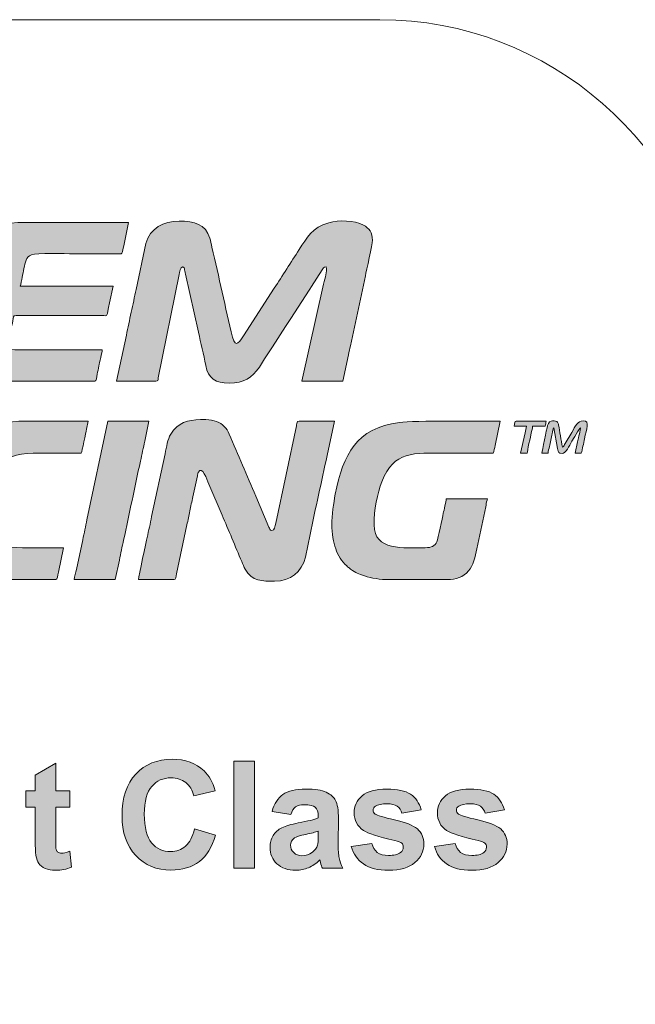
# Model space of a CAD drawing. Header units: millimetres. Extents: x 4 to 594, y -297 to -6.
# Tile 44 of 134: x 220 to 235, y -134 to -111. Entities that reach past the tile are written whole.
import ezdxf

# ---------------------------------------------------------------- set-up
doc = ezdxf.new("R2010")
doc.units = ezdxf.units.MM
doc.header["$MEASUREMENT"] = 0
doc.layers.add('Layer 1', color=7, linetype='Continuous', lineweight=0)

# ---------------------------------------------------------------- blocks, each defined once
blk = doc.blocks.new('Block_10')
at = {"layer": 'Layer 1', "true_color": 0x0d0a10, "transparency": 33554687}
h = blk.add_hatch(color=188, dxfattribs=at)
edge = h.paths.add_edge_path()
edge.add_spline(control_points=[(222.326, -119.182), (222.525, -119.182), (223.07, -119.192), (223.254, -119.184), (223.315, -119.181), (223.299, -119.164), (223.31, -119.104), (223.31, -119.104), (223.802, -116.672), (223.802, -116.672), (223.814, -116.614), (223.83, -116.489), (223.89, -116.489), (223.923, -116.489), (223.925, -116.528), (223.933, -116.562), (223.94, -116.598), (223.944, -116.622), (223.952, -116.659), (223.952, -116.659), (224.259, -118.031), (224.259, -118.031), (224.314, -118.289), (224.379, -118.549), (224.431, -118.815), (224.493, -119.123), (224.657, -119.231), (224.981, -119.231), (225.334, -119.231), (225.52, -119.103), (225.695, -118.854), (225.695, -118.854), (225.818, -118.658), (225.818, -118.658), (225.839, -118.622), (225.858, -118.596), (225.879, -118.564), (225.921, -118.501), (225.962, -118.435), (226.004, -118.371), (226.004, -118.371), (226.311, -117.896), (226.311, -117.896), (226.333, -117.863), (226.351, -117.837), (226.373, -117.804), (226.396, -117.77), (226.41, -117.744), (226.433, -117.709), (226.433, -117.709), (226.867, -117.042), (226.867, -117.042), (226.888, -117.006), (226.904, -116.983), (226.927, -116.948), (226.927, -116.948), (227.176, -116.56), (227.176, -116.56), (227.199, -116.522), (227.212, -116.49), (227.269, -116.489), (227.297, -116.61), (227.244, -116.733), (227.21, -116.894), (227.21, -116.894), (226.699, -119.182), (226.699, -119.182), (226.699, -119.182), (227.665, -119.182), (227.665, -119.182), (227.665, -119.182), (227.796, -118.56), (227.796, -118.56), (227.812, -118.485), (227.824, -118.425), (227.839, -118.353), (227.839, -118.353), (228.193, -116.699), (228.193, -116.699), (228.216, -116.591), (228.36, -115.953), (228.36, -115.861), (228.36, -115.683), (228.286, -115.576), (228.148, -115.504), (227.929, -115.391), (227.574, -115.381), (227.329, -115.448), (226.936, -115.555), (226.817, -115.807), (226.632, -116.083), (226.436, -116.377), (226.24, -116.702), (226.045, -116.993), (226.045, -116.993), (225.321, -118.113), (225.321, -118.113), (225.247, -118.227), (225.132, -118.444), (225.06, -118.148), (224.892, -117.458), (224.741, -116.719), (224.577, -116.024), (224.56, -115.951), (224.548, -115.876), (224.529, -115.812), (224.428, -115.483), (224.157, -115.408), (223.803, -115.408), (223.435, -115.408), (223.115, -115.582), (223.021, -115.939), (223.021, -115.939), (222.79, -117.02), (222.79, -117.02), (222.747, -117.198), (222.716, -117.382), (222.674, -117.56), (222.653, -117.648), (222.634, -117.744), (222.617, -117.832), (222.598, -117.923), (222.577, -118.012), (222.559, -118.102), (222.559, -118.102), (222.326, -119.182), (222.326, -119.182)], knot_values=[0, 0, 0, 0, 1, 1, 1, 2, 2, 2, 3, 3, 3, 4, 4, 4, 5, 5, 5, 6, 6, 6, 7, 7, 7, 8, 8, 8, 9, 9, 9, 10, 10, 10, 11, 11, 11, 12, 12, 12, 13, 13, 13, 14, 14, 14, 15, 15, 15, 16, 16, 16, 17, 17, 17, 18, 18, 18, 19, 19, 19, 20, 20, 20, 21, 21, 21, 22, 22, 22, 23, 23, 23, 24, 24, 24, 25, 25, 25, 26, 26, 26, 27, 27, 27, 28, 28, 28, 29, 29, 29, 30, 30, 30, 31, 31, 31, 32, 32, 32, 33, 33, 33, 34, 34, 34, 35, 35, 35, 36, 36, 36, 37, 37, 37, 38, 38, 38, 39, 39, 39, 40, 40, 40, 41, 41, 41, 42, 42, 42, 42], degree=3, periodic=0)
h = blk.add_hatch(color=188, dxfattribs=at)
edge = h.paths.add_edge_path()
edge.add_spline(control_points=[(219.131, -119.182), (219.131, -119.182), (221.815, -119.182), (221.815, -119.182), (221.852, -119.182), (221.857, -119.091), (221.872, -119.017), (221.885, -118.95), (221.898, -118.893), (221.912, -118.826), (221.926, -118.755), (221.988, -118.499), (221.988, -118.449), (221.988, -118.449), (219.932, -118.449), (219.932, -118.449), (219.677, -118.449), (219.8, -118.171), (219.851, -117.914), (219.865, -117.842), (219.882, -117.784), (219.894, -117.716), (219.911, -117.623), (219.882, -117.638), (220.058, -117.638), (220.058, -117.638), (221.979, -117.638), (221.979, -117.638), (222.143, -117.638), (222.08, -117.684), (222.162, -117.338), (222.162, -117.338), (222.249, -116.943), (222.249, -116.943), (222.249, -116.943), (220.058, -116.943), (220.058, -116.943), (220.074, -116.909), (220.09, -116.787), (220.102, -116.736), (220.119, -116.664), (220.131, -116.6), (220.145, -116.528), (220.174, -116.384), (220.192, -116.254), (220.322, -116.203), (220.441, -116.156), (221.115, -116.18), (221.313, -116.18), (221.65, -116.18), (221.988, -116.179), (222.326, -116.18), (222.478, -116.18), (222.444, -116.253), (222.52, -115.872), (222.52, -115.872), (222.606, -115.446), (222.606, -115.446), (222.606, -115.446), (220, -115.446), (220, -115.446), (219.523, -115.446), (219.354, -115.675), (219.275, -116.073), (219.164, -116.627), (219.029, -117.202), (218.918, -117.753), (218.918, -117.753), (218.739, -118.597), (218.739, -118.597), (218.718, -118.7), (218.71, -118.795), (218.735, -118.893), (218.779, -119.07), (218.95, -119.182), (219.131, -119.182)], knot_values=[0, 0, 0, 0, 1, 1, 1, 2, 2, 2, 3, 3, 3, 4, 4, 4, 5, 5, 5, 6, 6, 6, 7, 7, 7, 8, 8, 8, 9, 9, 9, 10, 10, 10, 11, 11, 11, 12, 12, 12, 13, 13, 13, 14, 14, 14, 15, 15, 15, 16, 16, 16, 17, 17, 17, 18, 18, 18, 19, 19, 19, 20, 20, 20, 21, 21, 21, 22, 22, 22, 23, 23, 23, 24, 24, 24, 25, 25, 25, 25], degree=3, periodic=0)
h = blk.add_hatch(color=188, dxfattribs=at)
edge = h.paths.add_edge_path()
edge.add_spline(control_points=[(218.146, -122.571), (218.146, -122.788), (218.18, -122.972), (218.237, -123.137), (218.418, -123.671), (218.946, -123.864), (219.498, -123.864), (219.498, -123.864), (220.897, -123.864), (220.897, -123.864), (220.933, -123.864), (220.941, -123.767), (220.956, -123.691), (220.956, -123.691), (221.081, -123.111), (221.081, -123.111), (220.776, -123.111), (220.109, -123.122), (219.846, -123.101), (219.503, -123.074), (219.14, -122.967), (219.14, -122.561), (219.14, -122.163), (219.273, -121.447), (219.558, -121.164), (219.797, -120.925), (220.088, -120.881), (220.511, -120.881), (220.84, -120.881), (221.168, -120.881), (221.496, -120.881), (221.515, -120.843), (221.6, -120.402), (221.619, -120.32), (221.619, -120.32), (221.66, -120.128), (221.66, -120.128), (221.165, -120.128), (220.669, -120.128), (220.173, -120.128), (219.352, -120.128), (218.826, -120.375), (218.49, -121.042), (218.367, -121.287), (218.278, -121.627), (218.223, -121.894), (218.18, -122.099), (218.146, -122.323), (218.146, -122.571)], knot_values=[0, 0, 0, 0, 1, 1, 1, 2, 2, 2, 3, 3, 3, 4, 4, 4, 5, 5, 5, 6, 6, 6, 7, 7, 7, 8, 8, 8, 9, 9, 9, 10, 10, 10, 11, 11, 11, 12, 12, 12, 13, 13, 13, 14, 14, 14, 15, 15, 15, 16, 16, 16, 16], degree=3, periodic=0)
h = blk.add_hatch(color=188, dxfattribs=at)
edge = h.paths.add_edge_path()
edge.add_spline(control_points=[(221.332, -123.864), (221.332, -123.864), (222.297, -123.864), (222.297, -123.864), (222.297, -123.864), (222.394, -123.402), (222.394, -123.402), (222.426, -123.247), (222.459, -123.092), (222.494, -122.932), (222.631, -122.316), (222.754, -121.688), (222.892, -121.07), (222.927, -120.91), (222.96, -120.756), (222.992, -120.601), (222.992, -120.601), (223.089, -120.128), (223.089, -120.128), (223.089, -120.128), (222.123, -120.128), (222.123, -120.128), (222.123, -120.128), (221.63, -122.454), (221.63, -122.454), (221.598, -122.609), (221.566, -122.763), (221.53, -122.924), (221.53, -122.924), (221.381, -123.624), (221.381, -123.624), (221.367, -123.696), (221.338, -123.793), (221.332, -123.864)], knot_values=[0, 0, 0, 0, 1, 1, 1, 2, 2, 2, 3, 3, 3, 4, 4, 4, 5, 5, 5, 6, 6, 6, 7, 7, 7, 8, 8, 8, 9, 9, 9, 10, 10, 10, 11, 11, 11, 11], degree=3, periodic=0)
h = blk.add_hatch(color=188, dxfattribs=at)
edge = h.paths.add_edge_path()
edge.add_spline(control_points=[(222.847, -123.864), (222.847, -123.864), (223.687, -123.864), (223.687, -123.864), (223.725, -123.864), (223.725, -123.8), (223.741, -123.725), (223.741, -123.725), (223.988, -122.572), (223.988, -122.572), (224.009, -122.464), (224.035, -122.356), (224.057, -122.245), (224.078, -122.138), (224.101, -122.024), (224.128, -121.911), (224.128, -121.911), (224.233, -121.418), (224.233, -121.418), (224.24, -121.386), (224.241, -121.367), (224.254, -121.341), (224.347, -121.15), (224.46, -121.509), (224.502, -121.611), (224.502, -121.611), (224.814, -122.342), (224.814, -122.342), (224.97, -122.693), (225.125, -123.085), (225.28, -123.439), (225.306, -123.497), (225.33, -123.563), (225.36, -123.62), (225.514, -123.905), (225.778, -123.903), (226.053, -123.903), (226.432, -123.903), (226.694, -123.686), (226.779, -123.336), (226.779, -123.336), (226.891, -122.802), (226.891, -122.802), (227.016, -122.184), (227.165, -121.557), (227.289, -120.94), (227.289, -120.94), (227.462, -120.128), (227.462, -120.128), (227.414, -120.128), (226.614, -120.116), (226.592, -120.137), (226.581, -120.149), (226.57, -120.221), (226.567, -120.237), (226.567, -120.237), (226.081, -122.531), (226.081, -122.531), (226.065, -122.608), (226.059, -122.706), (225.985, -122.706), (225.946, -122.706), (225.933, -122.657), (225.92, -122.626), (225.92, -122.626), (225.608, -121.895), (225.608, -121.895), (225.397, -121.413), (225.197, -120.914), (224.984, -120.434), (224.945, -120.346), (224.931, -120.315), (224.868, -120.251), (224.812, -120.196), (224.763, -120.165), (224.683, -120.137), (224.611, -120.111), (224.53, -120.09), (224.431, -120.09), (224.431, -120.09), (224.306, -120.089), (224.306, -120.089), (224.009, -120.105), (223.777, -120.152), (223.606, -120.433), (223.527, -120.562), (223.509, -120.727), (223.471, -120.897), (223.471, -120.897), (223.155, -122.377), (223.155, -122.377), (223.123, -122.54), (223.083, -122.708), (223.051, -122.871), (223.034, -122.956), (222.847, -123.785), (222.847, -123.864)], knot_values=[0, 0, 0, 0, 1, 1, 1, 2, 2, 2, 3, 3, 3, 4, 4, 4, 5, 5, 5, 6, 6, 6, 7, 7, 7, 8, 8, 8, 9, 9, 9, 10, 10, 10, 11, 11, 11, 12, 12, 12, 13, 13, 13, 14, 14, 14, 15, 15, 15, 16, 16, 16, 17, 17, 17, 18, 18, 18, 19, 19, 19, 20, 20, 20, 21, 21, 21, 22, 22, 22, 23, 23, 23, 24, 24, 24, 25, 25, 25, 26, 26, 26, 27, 27, 27, 28, 28, 28, 29, 29, 29, 30, 30, 30, 31, 31, 31, 32, 32, 32, 32], degree=3, periodic=0)
h = blk.add_hatch(color=188, dxfattribs=at)
edge = h.paths.add_edge_path()
edge.add_spline(control_points=[(227.404, -122.571), (227.404, -122.662), (227.415, -122.788), (227.429, -122.874), (227.445, -122.978), (227.464, -123.048), (227.494, -123.137), (227.545, -123.287), (227.639, -123.437), (227.754, -123.543), (227.773, -123.561), (227.778, -123.562), (227.797, -123.578), (227.819, -123.596), (227.818, -123.599), (227.844, -123.617), (227.965, -123.701), (228.038, -123.733), (228.175, -123.779), (228.338, -123.833), (228.538, -123.864), (228.756, -123.864), (228.756, -123.864), (230.117, -123.864), (230.117, -123.864), (230.339, -123.864), (230.49, -123.805), (230.626, -123.659), (230.736, -123.542), (230.782, -123.323), (230.819, -123.138), (230.819, -123.138), (231.007, -122.255), (231.007, -122.255), (231.016, -122.209), (231.027, -122.164), (231.038, -122.111), (231.047, -122.066), (231.057, -121.994), (231.072, -121.963), (231.072, -121.963), (230.097, -121.963), (230.097, -121.963), (230.097, -122.011), (230.045, -122.232), (230.031, -122.301), (230.009, -122.41), (229.909, -122.899), (229.878, -122.97), (229.834, -123.074), (229.748, -123.111), (229.605, -123.111), (229.096, -123.111), (228.398, -123.195), (228.398, -122.571), (228.398, -122.225), (228.474, -121.828), (228.582, -121.557), (228.875, -120.822), (229.313, -120.881), (230.107, -120.881), (230.474, -120.881), (230.841, -120.881), (231.208, -120.881), (231.222, -120.851), (231.241, -120.748), (231.25, -120.702), (231.25, -120.702), (231.372, -120.128), (231.372, -120.128), (230.952, -120.128), (229.343, -120.108), (228.996, -120.157), (227.975, -120.302), (227.676, -120.898), (227.485, -121.851), (227.443, -122.062), (227.404, -122.347), (227.404, -122.571)], knot_values=[0, 0, 0, 0, 1, 1, 1, 2, 2, 2, 3, 3, 3, 4, 4, 4, 5, 5, 5, 6, 6, 6, 7, 7, 7, 8, 8, 8, 9, 9, 9, 10, 10, 10, 11, 11, 11, 12, 12, 12, 13, 13, 13, 14, 14, 14, 15, 15, 15, 16, 16, 16, 17, 17, 17, 18, 18, 18, 19, 19, 19, 20, 20, 20, 21, 21, 21, 22, 22, 22, 23, 23, 23, 24, 24, 24, 25, 25, 25, 26, 26, 26, 26], degree=3, periodic=0)
h = blk.add_hatch(color=188, dxfattribs=at)
edge = h.paths.add_edge_path()
edge.add_spline(control_points=[(231.7, -120.244), (231.7, -120.244), (231.99, -120.244), (231.99, -120.244), (231.985, -120.296), (231.967, -120.349), (231.957, -120.404), (231.957, -120.404), (231.854, -120.881), (231.854, -120.881), (231.854, -120.881), (232.009, -120.881), (232.009, -120.881), (232.009, -120.829), (232.088, -120.488), (232.104, -120.407), (232.115, -120.355), (232.134, -120.302), (232.134, -120.244), (232.134, -120.244), (232.434, -120.244), (232.434, -120.244), (232.437, -120.203), (232.452, -120.172), (232.453, -120.128), (232.453, -120.128), (231.748, -120.128), (231.748, -120.128), (231.709, -120.128), (231.715, -120.178), (231.7, -120.244)], knot_values=[0, 0, 0, 0, 1, 1, 1, 2, 2, 2, 3, 3, 3, 4, 4, 4, 5, 5, 5, 6, 6, 6, 7, 7, 7, 8, 8, 8, 9, 9, 9, 10, 10, 10, 10], degree=3, periodic=0)
h = blk.add_hatch(color=188, dxfattribs=at)
edge = h.paths.add_edge_path()
edge.add_spline(control_points=[(232.356, -120.881), (232.356, -120.881), (232.501, -120.881), (232.501, -120.881), (232.505, -120.837), (232.521, -120.773), (232.531, -120.728), (232.541, -120.678), (232.552, -120.633), (232.563, -120.576), (232.574, -120.522), (232.586, -120.471), (232.595, -120.425), (232.609, -120.361), (232.608, -120.304), (232.636, -120.283), (232.636, -120.283), (232.723, -120.775), (232.723, -120.775), (232.738, -120.866), (232.749, -120.891), (232.829, -120.891), (232.922, -120.891), (233, -120.707), (233.063, -120.603), (233.093, -120.554), (233.236, -120.304), (233.264, -120.283), (233.264, -120.333), (233.217, -120.524), (233.204, -120.58), (233.181, -120.677), (233.161, -120.782), (233.138, -120.881), (233.138, -120.881), (233.283, -120.881), (233.283, -120.881), (233.297, -120.853), (233.315, -120.758), (233.323, -120.718), (233.334, -120.66), (233.348, -120.601), (233.36, -120.543), (233.404, -120.321), (233.498, -120.119), (233.331, -120.119), (233.189, -120.119), (233.15, -120.242), (233.058, -120.396), (233.058, -120.396), (232.902, -120.655), (232.902, -120.655), (232.885, -120.685), (232.873, -120.724), (232.839, -120.737), (232.802, -120.578), (232.78, -120.362), (232.748, -120.219), (232.743, -120.195), (232.734, -120.166), (232.72, -120.15), (232.691, -120.118), (232.529, -120.07), (232.489, -120.232), (232.468, -120.317), (232.356, -120.828), (232.356, -120.881)], knot_values=[0, 0, 0, 0, 1, 1, 1, 2, 2, 2, 3, 3, 3, 4, 4, 4, 5, 5, 5, 6, 6, 6, 7, 7, 7, 8, 8, 8, 9, 9, 9, 10, 10, 10, 11, 11, 11, 12, 12, 12, 13, 13, 13, 14, 14, 14, 15, 15, 15, 16, 16, 16, 17, 17, 17, 18, 18, 18, 19, 19, 19, 20, 20, 20, 21, 21, 21, 22, 22, 22, 22], degree=3, periodic=0)
at = {"layer": 'Layer 1'}
for points, knots in [([(222.326, -119.182), (222.525, -119.182), (223.07, -119.192), (223.254, -119.184), (223.315, -119.181), (223.299, -119.164), (223.31, -119.104), (223.31, -119.104), (223.802, -116.672), (223.802, -116.672), (223.814, -116.614), (223.83, -116.489), (223.89, -116.489), (223.923, -116.489), (223.925, -116.528), (223.933, -116.562), (223.94, -116.598), (223.944, -116.622), (223.952, -116.659), (223.952, -116.659), (224.259, -118.031), (224.259, -118.031), (224.314, -118.289), (224.379, -118.549), (224.431, -118.815), (224.493, -119.123), (224.657, -119.231), (224.981, -119.231), (225.334, -119.231), (225.52, -119.103), (225.695, -118.854), (225.695, -118.854), (225.818, -118.658), (225.818, -118.658), (225.839, -118.622), (225.858, -118.596), (225.879, -118.564), (225.921, -118.501), (225.962, -118.435), (226.004, -118.371), (226.004, -118.371), (226.311, -117.896), (226.311, -117.896), (226.333, -117.863), (226.351, -117.837), (226.373, -117.804), (226.396, -117.77), (226.41, -117.744), (226.433, -117.709), (226.433, -117.709), (226.867, -117.042), (226.867, -117.042), (226.888, -117.006), (226.904, -116.983), (226.927, -116.948), (226.927, -116.948), (227.176, -116.56), (227.176, -116.56), (227.199, -116.522), (227.212, -116.49), (227.269, -116.489), (227.297, -116.61), (227.244, -116.733), (227.21, -116.894), (227.21, -116.894), (226.699, -119.182), (226.699, -119.182), (226.699, -119.182), (227.665, -119.182), (227.665, -119.182), (227.665, -119.182), (227.796, -118.56), (227.796, -118.56), (227.812, -118.485), (227.824, -118.425), (227.839, -118.353), (227.839, -118.353), (228.193, -116.699), (228.193, -116.699), (228.216, -116.591), (228.36, -115.953), (228.36, -115.861), (228.36, -115.683), (228.286, -115.576), (228.148, -115.504), (227.929, -115.391), (227.574, -115.381), (227.329, -115.448), (226.936, -115.555), (226.817, -115.807), (226.632, -116.083), (226.436, -116.377), (226.24, -116.702), (226.045, -116.993), (226.045, -116.993), (225.321, -118.113), (225.321, -118.113), (225.247, -118.227), (225.132, -118.444), (225.06, -118.148), (224.892, -117.458), (224.741, -116.719), (224.577, -116.024), (224.56, -115.951), (224.548, -115.876), (224.529, -115.812), (224.428, -115.483), (224.157, -115.408), (223.803, -115.408), (223.435, -115.408), (223.115, -115.582), (223.021, -115.939), (223.021, -115.939), (222.79, -117.02), (222.79, -117.02), (222.747, -117.198), (222.716, -117.382), (222.674, -117.56), (222.653, -117.648), (222.634, -117.744), (222.617, -117.832), (222.598, -117.923), (222.577, -118.012), (222.559, -118.102), (222.559, -118.102), (222.326, -119.182), (222.326, -119.182)], [0, 0, 0, 0, 1, 1, 1, 2, 2, 2, 3, 3, 3, 4, 4, 4, 5, 5, 5, 6, 6, 6, 7, 7, 7, 8, 8, 8, 9, 9, 9, 10, 10, 10, 11, 11, 11, 12, 12, 12, 13, 13, 13, 14, 14, 14, 15, 15, 15, 16, 16, 16, 17, 17, 17, 18, 18, 18, 19, 19, 19, 20, 20, 20, 21, 21, 21, 22, 22, 22, 23, 23, 23, 24, 24, 24, 25, 25, 25, 26, 26, 26, 27, 27, 27, 28, 28, 28, 29, 29, 29, 30, 30, 30, 31, 31, 31, 32, 32, 32, 33, 33, 33, 34, 34, 34, 35, 35, 35, 36, 36, 36, 37, 37, 37, 38, 38, 38, 39, 39, 39, 40, 40, 40, 41, 41, 41, 42, 42, 42, 42]), ([(219.131, -119.182), (219.131, -119.182), (221.815, -119.182), (221.815, -119.182), (221.852, -119.182), (221.857, -119.091), (221.872, -119.017), (221.885, -118.95), (221.898, -118.893), (221.912, -118.826), (221.926, -118.755), (221.988, -118.499), (221.988, -118.449), (221.988, -118.449), (219.932, -118.449), (219.932, -118.449), (219.677, -118.449), (219.8, -118.171), (219.851, -117.914), (219.865, -117.842), (219.882, -117.784), (219.894, -117.716), (219.911, -117.623), (219.882, -117.638), (220.058, -117.638), (220.058, -117.638), (221.979, -117.638), (221.979, -117.638), (222.143, -117.638), (222.08, -117.684), (222.162, -117.338), (222.162, -117.338), (222.249, -116.943), (222.249, -116.943), (222.249, -116.943), (220.058, -116.943), (220.058, -116.943), (220.074, -116.909), (220.09, -116.787), (220.102, -116.736), (220.119, -116.664), (220.131, -116.6), (220.145, -116.528), (220.174, -116.384), (220.192, -116.254), (220.322, -116.203), (220.441, -116.156), (221.115, -116.18), (221.313, -116.18), (221.65, -116.18), (221.988, -116.179), (222.326, -116.18), (222.478, -116.18), (222.444, -116.253), (222.52, -115.872), (222.52, -115.872), (222.606, -115.446), (222.606, -115.446), (222.606, -115.446), (220, -115.446), (220, -115.446), (219.523, -115.446), (219.354, -115.675), (219.275, -116.073), (219.164, -116.627), (219.029, -117.202), (218.918, -117.753), (218.918, -117.753), (218.739, -118.597), (218.739, -118.597), (218.718, -118.7), (218.71, -118.795), (218.735, -118.893), (218.779, -119.07), (218.95, -119.182), (219.131, -119.182)], [0, 0, 0, 0, 1, 1, 1, 2, 2, 2, 3, 3, 3, 4, 4, 4, 5, 5, 5, 6, 6, 6, 7, 7, 7, 8, 8, 8, 9, 9, 9, 10, 10, 10, 11, 11, 11, 12, 12, 12, 13, 13, 13, 14, 14, 14, 15, 15, 15, 16, 16, 16, 17, 17, 17, 18, 18, 18, 19, 19, 19, 20, 20, 20, 21, 21, 21, 22, 22, 22, 23, 23, 23, 24, 24, 24, 25, 25, 25, 25]), ([(218.146, -122.571), (218.146, -122.788), (218.18, -122.972), (218.237, -123.137), (218.418, -123.671), (218.946, -123.864), (219.498, -123.864), (219.498, -123.864), (220.897, -123.864), (220.897, -123.864), (220.933, -123.864), (220.941, -123.767), (220.956, -123.691), (220.956, -123.691), (221.081, -123.111), (221.081, -123.111), (220.776, -123.111), (220.109, -123.122), (219.846, -123.101), (219.503, -123.074), (219.14, -122.967), (219.14, -122.561), (219.14, -122.163), (219.273, -121.447), (219.558, -121.164), (219.797, -120.925), (220.088, -120.881), (220.511, -120.881), (220.84, -120.881), (221.168, -120.881), (221.496, -120.881), (221.515, -120.843), (221.6, -120.402), (221.619, -120.32), (221.619, -120.32), (221.66, -120.128), (221.66, -120.128), (221.165, -120.128), (220.669, -120.128), (220.173, -120.128), (219.352, -120.128), (218.826, -120.375), (218.49, -121.042), (218.367, -121.287), (218.278, -121.627), (218.223, -121.894), (218.18, -122.099), (218.146, -122.323), (218.146, -122.571)], [0, 0, 0, 0, 1, 1, 1, 2, 2, 2, 3, 3, 3, 4, 4, 4, 5, 5, 5, 6, 6, 6, 7, 7, 7, 8, 8, 8, 9, 9, 9, 10, 10, 10, 11, 11, 11, 12, 12, 12, 13, 13, 13, 14, 14, 14, 15, 15, 15, 16, 16, 16, 16]), ([(221.332, -123.864), (221.332, -123.864), (222.297, -123.864), (222.297, -123.864), (222.297, -123.864), (222.394, -123.402), (222.394, -123.402), (222.426, -123.247), (222.459, -123.092), (222.494, -122.932), (222.631, -122.316), (222.754, -121.688), (222.892, -121.07), (222.927, -120.91), (222.96, -120.756), (222.992, -120.601), (222.992, -120.601), (223.089, -120.128), (223.089, -120.128), (223.089, -120.128), (222.123, -120.128), (222.123, -120.128), (222.123, -120.128), (221.63, -122.454), (221.63, -122.454), (221.598, -122.609), (221.566, -122.763), (221.53, -122.924), (221.53, -122.924), (221.381, -123.624), (221.381, -123.624), (221.367, -123.696), (221.338, -123.793), (221.332, -123.864)], [0, 0, 0, 0, 1, 1, 1, 2, 2, 2, 3, 3, 3, 4, 4, 4, 5, 5, 5, 6, 6, 6, 7, 7, 7, 8, 8, 8, 9, 9, 9, 10, 10, 10, 11, 11, 11, 11]), ([(222.847, -123.864), (222.847, -123.864), (223.687, -123.864), (223.687, -123.864), (223.725, -123.864), (223.725, -123.8), (223.741, -123.725), (223.741, -123.725), (223.988, -122.572), (223.988, -122.572), (224.009, -122.464), (224.035, -122.356), (224.057, -122.245), (224.078, -122.138), (224.101, -122.024), (224.128, -121.911), (224.128, -121.911), (224.233, -121.418), (224.233, -121.418), (224.24, -121.386), (224.241, -121.367), (224.254, -121.341), (224.347, -121.15), (224.46, -121.509), (224.502, -121.611), (224.502, -121.611), (224.814, -122.342), (224.814, -122.342), (224.97, -122.693), (225.125, -123.085), (225.28, -123.439), (225.306, -123.497), (225.33, -123.563), (225.36, -123.62), (225.514, -123.905), (225.778, -123.903), (226.053, -123.903), (226.432, -123.903), (226.694, -123.686), (226.779, -123.336), (226.779, -123.336), (226.891, -122.802), (226.891, -122.802), (227.016, -122.184), (227.165, -121.557), (227.289, -120.94), (227.289, -120.94), (227.462, -120.128), (227.462, -120.128), (227.414, -120.128), (226.614, -120.116), (226.592, -120.137), (226.581, -120.149), (226.57, -120.221), (226.567, -120.237), (226.567, -120.237), (226.081, -122.531), (226.081, -122.531), (226.065, -122.608), (226.059, -122.706), (225.985, -122.706), (225.946, -122.706), (225.933, -122.657), (225.92, -122.626), (225.92, -122.626), (225.608, -121.895), (225.608, -121.895), (225.397, -121.413), (225.197, -120.914), (224.984, -120.434), (224.945, -120.346), (224.931, -120.315), (224.868, -120.251), (224.812, -120.196), (224.763, -120.165), (224.683, -120.137), (224.611, -120.111), (224.53, -120.09), (224.431, -120.09), (224.431, -120.09), (224.306, -120.089), (224.306, -120.089), (224.009, -120.105), (223.777, -120.152), (223.606, -120.433), (223.527, -120.562), (223.509, -120.727), (223.471, -120.897), (223.471, -120.897), (223.155, -122.377), (223.155, -122.377), (223.123, -122.54), (223.083, -122.708), (223.051, -122.871), (223.034, -122.956), (222.847, -123.785), (222.847, -123.864)], [0, 0, 0, 0, 1, 1, 1, 2, 2, 2, 3, 3, 3, 4, 4, 4, 5, 5, 5, 6, 6, 6, 7, 7, 7, 8, 8, 8, 9, 9, 9, 10, 10, 10, 11, 11, 11, 12, 12, 12, 13, 13, 13, 14, 14, 14, 15, 15, 15, 16, 16, 16, 17, 17, 17, 18, 18, 18, 19, 19, 19, 20, 20, 20, 21, 21, 21, 22, 22, 22, 23, 23, 23, 24, 24, 24, 25, 25, 25, 26, 26, 26, 27, 27, 27, 28, 28, 28, 29, 29, 29, 30, 30, 30, 31, 31, 31, 32, 32, 32, 32]), ([(227.404, -122.571), (227.404, -122.662), (227.415, -122.788), (227.429, -122.874), (227.445, -122.978), (227.464, -123.048), (227.494, -123.137), (227.545, -123.287), (227.639, -123.437), (227.754, -123.543), (227.773, -123.561), (227.778, -123.562), (227.797, -123.578), (227.819, -123.596), (227.818, -123.599), (227.844, -123.617), (227.965, -123.701), (228.038, -123.733), (228.175, -123.779), (228.338, -123.833), (228.538, -123.864), (228.756, -123.864), (228.756, -123.864), (230.117, -123.864), (230.117, -123.864), (230.339, -123.864), (230.49, -123.805), (230.626, -123.659), (230.736, -123.542), (230.782, -123.323), (230.819, -123.138), (230.819, -123.138), (231.007, -122.255), (231.007, -122.255), (231.016, -122.209), (231.027, -122.164), (231.038, -122.111), (231.047, -122.066), (231.057, -121.994), (231.072, -121.963), (231.072, -121.963), (230.097, -121.963), (230.097, -121.963), (230.097, -122.011), (230.045, -122.232), (230.031, -122.301), (230.009, -122.41), (229.909, -122.899), (229.878, -122.97), (229.834, -123.074), (229.748, -123.111), (229.605, -123.111), (229.096, -123.111), (228.398, -123.195), (228.398, -122.571), (228.398, -122.225), (228.474, -121.828), (228.582, -121.557), (228.875, -120.822), (229.313, -120.881), (230.107, -120.881), (230.474, -120.881), (230.841, -120.881), (231.208, -120.881), (231.222, -120.851), (231.241, -120.748), (231.25, -120.702), (231.25, -120.702), (231.372, -120.128), (231.372, -120.128), (230.952, -120.128), (229.343, -120.108), (228.996, -120.157), (227.975, -120.302), (227.676, -120.898), (227.485, -121.851), (227.443, -122.062), (227.404, -122.347), (227.404, -122.571)], [0, 0, 0, 0, 1, 1, 1, 2, 2, 2, 3, 3, 3, 4, 4, 4, 5, 5, 5, 6, 6, 6, 7, 7, 7, 8, 8, 8, 9, 9, 9, 10, 10, 10, 11, 11, 11, 12, 12, 12, 13, 13, 13, 14, 14, 14, 15, 15, 15, 16, 16, 16, 17, 17, 17, 18, 18, 18, 19, 19, 19, 20, 20, 20, 21, 21, 21, 22, 22, 22, 23, 23, 23, 24, 24, 24, 25, 25, 25, 26, 26, 26, 26]), ([(231.7, -120.244), (231.7, -120.244), (231.99, -120.244), (231.99, -120.244), (231.985, -120.296), (231.967, -120.349), (231.957, -120.404), (231.957, -120.404), (231.854, -120.881), (231.854, -120.881), (231.854, -120.881), (232.009, -120.881), (232.009, -120.881), (232.009, -120.829), (232.088, -120.488), (232.104, -120.407), (232.115, -120.355), (232.134, -120.302), (232.134, -120.244), (232.134, -120.244), (232.434, -120.244), (232.434, -120.244), (232.437, -120.203), (232.452, -120.172), (232.453, -120.128), (232.453, -120.128), (231.748, -120.128), (231.748, -120.128), (231.709, -120.128), (231.715, -120.178), (231.7, -120.244)], [0, 0, 0, 0, 1, 1, 1, 2, 2, 2, 3, 3, 3, 4, 4, 4, 5, 5, 5, 6, 6, 6, 7, 7, 7, 8, 8, 8, 9, 9, 9, 10, 10, 10, 10]), ([(232.356, -120.881), (232.356, -120.881), (232.501, -120.881), (232.501, -120.881), (232.505, -120.837), (232.521, -120.773), (232.531, -120.728), (232.541, -120.678), (232.552, -120.633), (232.563, -120.576), (232.574, -120.522), (232.586, -120.471), (232.595, -120.425), (232.609, -120.361), (232.608, -120.304), (232.636, -120.283), (232.636, -120.283), (232.723, -120.775), (232.723, -120.775), (232.738, -120.866), (232.749, -120.891), (232.829, -120.891), (232.922, -120.891), (233, -120.707), (233.063, -120.603), (233.093, -120.554), (233.236, -120.304), (233.264, -120.283), (233.264, -120.333), (233.217, -120.524), (233.204, -120.58), (233.181, -120.677), (233.161, -120.782), (233.138, -120.881), (233.138, -120.881), (233.283, -120.881), (233.283, -120.881), (233.297, -120.853), (233.315, -120.758), (233.323, -120.718), (233.334, -120.66), (233.348, -120.601), (233.36, -120.543), (233.404, -120.321), (233.498, -120.119), (233.331, -120.119), (233.189, -120.119), (233.15, -120.242), (233.058, -120.396), (233.058, -120.396), (232.902, -120.655), (232.902, -120.655), (232.885, -120.685), (232.873, -120.724), (232.839, -120.737), (232.802, -120.578), (232.78, -120.362), (232.748, -120.219), (232.743, -120.195), (232.734, -120.166), (232.72, -120.15), (232.691, -120.118), (232.529, -120.07), (232.489, -120.232), (232.468, -120.317), (232.356, -120.828), (232.356, -120.881)], [0, 0, 0, 0, 1, 1, 1, 2, 2, 2, 3, 3, 3, 4, 4, 4, 5, 5, 5, 6, 6, 6, 7, 7, 7, 8, 8, 8, 9, 9, 9, 10, 10, 10, 11, 11, 11, 12, 12, 12, 13, 13, 13, 14, 14, 14, 15, 15, 15, 16, 16, 16, 17, 17, 17, 18, 18, 18, 19, 19, 19, 20, 20, 20, 21, 21, 21, 22, 22, 22, 22])]:
    blk.add_open_spline(points, degree=3, knots=knots, dxfattribs=at)
blk = doc.blocks.new('Block_9')
at = {"layer": 'Layer 1'}
blk.add_blockref('Block_10', (0, 0), dxfattribs=at)
blk = doc.blocks.new('Block_8')
at = {"layer": 'Layer 1', "true_color": 0x2c2a29, "transparency": 33554687}
h = blk.add_hatch(color=250, dxfattribs=at)
edge = h.paths.add_edge_path()
edge.add_spline(control_points=[(224.164, -129.742), (224.164, -129.742), (224.658, -129.893), (224.658, -129.893), (224.582, -130.171), (224.456, -130.378), (224.28, -130.513), (224.103, -130.648), (223.88, -130.715), (223.609, -130.715), (223.273, -130.715), (222.997, -130.601), (222.781, -130.371), (222.565, -130.142), (222.457, -129.829), (222.457, -129.431), (222.457, -129.01), (222.566, -128.683), (222.783, -128.45), (222.999, -128.218), (223.285, -128.101), (223.639, -128.101), (223.949, -128.101), (224.2, -128.193), (224.392, -128.376), (224.508, -128.484), (224.594, -128.639), (224.651, -128.842), (224.651, -128.842), (224.147, -128.962), (224.147, -128.962), (224.117, -128.831), (224.054, -128.728), (223.96, -128.652), (223.864, -128.576), (223.749, -128.539), (223.614, -128.539), (223.426, -128.539), (223.274, -128.606), (223.158, -128.74), (223.041, -128.874), (222.982, -129.092), (222.982, -129.393), (222.982, -129.712), (223.04, -129.939), (223.155, -130.074), (223.27, -130.21), (223.419, -130.278), (223.603, -130.278), (223.739, -130.278), (223.856, -130.235), (223.954, -130.148), (224.051, -130.062), (224.122, -129.927), (224.164, -129.742)], knot_values=[0, 0, 0, 0, 1, 1, 1, 2, 2, 2, 3, 3, 3, 4, 4, 4, 5, 5, 5, 6, 6, 6, 7, 7, 7, 8, 8, 8, 9, 9, 9, 10, 10, 10, 11, 11, 11, 12, 12, 12, 13, 13, 13, 14, 14, 14, 15, 15, 15, 16, 16, 16, 17, 17, 17, 18, 18, 18, 18], degree=3, periodic=0)
blk.add_hatch(color=250, dxfattribs=at).paths.add_polyline_path([(225.093, -130.673), (225.093, -128.147), (225.576, -128.147), (225.576, -130.673)])
h = blk.add_hatch(color=250, dxfattribs=at)
edge = h.paths.add_edge_path()
edge.add_spline(control_points=[(221.226, -128.842), (221.226, -128.842), (221.226, -129.227), (221.226, -129.227), (221.226, -129.227), (220.895, -129.227), (220.895, -129.227), (220.895, -129.227), (220.895, -129.968), (220.895, -129.968), (220.895, -130.118), (220.898, -130.206), (220.904, -130.231), (220.911, -130.255), (220.925, -130.276), (220.947, -130.293), (220.97, -130.308), (220.997, -130.317), (221.029, -130.317), (221.074, -130.317), (221.139, -130.301), (221.224, -130.27), (221.224, -130.27), (221.265, -130.646), (221.265, -130.646), (221.153, -130.695), (221.026, -130.719), (220.883, -130.719), (220.796, -130.719), (220.718, -130.704), (220.648, -130.675), (220.578, -130.645), (220.527, -130.607), (220.495, -130.561), (220.462, -130.514), (220.439, -130.451), (220.427, -130.371), (220.417, -130.314), (220.411, -130.2), (220.411, -130.028), (220.411, -130.028), (220.411, -129.227), (220.411, -129.227), (220.411, -129.227), (220.189, -129.227), (220.189, -129.227), (220.189, -129.227), (220.189, -128.842), (220.189, -128.842), (220.189, -128.842), (220.411, -128.842), (220.411, -128.842), (220.411, -128.842), (220.411, -128.479), (220.411, -128.479), (220.411, -128.479), (220.895, -128.193), (220.895, -128.193), (220.895, -128.193), (220.895, -128.842), (220.895, -128.842), (220.895, -128.842), (221.226, -128.842), (221.226, -128.842)], knot_values=[0, 0, 0, 0, 1, 1, 1, 2, 2, 2, 3, 3, 3, 4, 4, 4, 5, 5, 5, 6, 6, 6, 7, 7, 7, 8, 8, 8, 9, 9, 9, 10, 10, 10, 11, 11, 11, 12, 12, 12, 13, 13, 13, 14, 14, 14, 15, 15, 15, 16, 16, 16, 17, 17, 17, 18, 18, 18, 19, 19, 19, 20, 20, 20, 21, 21, 21, 21], degree=3, periodic=0)
h = blk.add_hatch(color=250, dxfattribs=at)
edge = h.paths.add_edge_path()
edge.add_spline(control_points=[(227.082, -129.798), (227.02, -129.819), (226.922, -129.843), (226.787, -129.872), (226.653, -129.901), (226.565, -129.929), (226.524, -129.956), (226.461, -130.001), (226.429, -130.058), (226.429, -130.127), (226.429, -130.195), (226.454, -130.253), (226.505, -130.303), (226.555, -130.352), (226.62, -130.377), (226.698, -130.377), (226.785, -130.377), (226.868, -130.348), (226.948, -130.291), (227.006, -130.247), (227.045, -130.194), (227.063, -130.13), (227.075, -130.089), (227.082, -130.01), (227.082, -129.894), (227.082, -129.894), (227.082, -129.798), (227.082, -129.798)], knot_values=[0, 0, 0, 0, 1, 1, 1, 2, 2, 2, 3, 3, 3, 4, 4, 4, 5, 5, 5, 6, 6, 6, 7, 7, 7, 8, 8, 8, 9, 9, 9, 9], degree=3, periodic=0)
edge = h.paths.add_edge_path()
edge.add_spline(control_points=[(226.433, -129.406), (226.433, -129.406), (225.995, -129.329), (225.995, -129.329), (226.045, -129.15), (226.13, -129.018), (226.25, -128.932), (226.371, -128.846), (226.55, -128.803), (226.788, -128.803), (227.004, -128.803), (227.165, -128.828), (227.271, -128.88), (227.376, -128.931), (227.45, -128.995), (227.493, -129.074), (227.536, -129.153), (227.558, -129.297), (227.558, -129.508), (227.558, -129.508), (227.551, -130.072), (227.551, -130.072), (227.551, -130.233), (227.559, -130.351), (227.574, -130.428), (227.589, -130.504), (227.618, -130.586), (227.66, -130.673), (227.66, -130.673), (227.181, -130.673), (227.181, -130.673), (227.168, -130.641), (227.152, -130.594), (227.134, -130.532), (227.126, -130.503), (227.121, -130.484), (227.117, -130.475), (227.035, -130.557), (226.947, -130.617), (226.852, -130.658), (226.758, -130.698), (226.658, -130.719), (226.552, -130.719), (226.364, -130.719), (226.216, -130.668), (226.108, -130.565), (226, -130.464), (225.946, -130.334), (225.946, -130.178), (225.946, -130.075), (225.971, -129.983), (226.02, -129.902), (226.069, -129.821), (226.138, -129.759), (226.227, -129.716), (226.316, -129.673), (226.444, -129.635), (226.612, -129.603), (226.838, -129.56), (226.995, -129.521), (227.082, -129.484), (227.082, -129.484), (227.082, -129.435), (227.082, -129.435), (227.082, -129.341), (227.059, -129.274), (227.013, -129.234), (226.967, -129.194), (226.88, -129.174), (226.752, -129.174), (226.666, -129.174), (226.598, -129.191), (226.55, -129.225), (226.501, -129.259), (226.463, -129.32), (226.433, -129.406), (226.433, -129.406), (226.433, -129.406), (226.433, -129.406)], knot_values=[0, 0, 0, 0, 1, 1, 1, 2, 2, 2, 3, 3, 3, 4, 4, 4, 5, 5, 5, 6, 6, 6, 7, 7, 7, 8, 8, 8, 9, 9, 9, 10, 10, 10, 11, 11, 11, 12, 12, 12, 13, 13, 13, 14, 14, 14, 15, 15, 15, 16, 16, 16, 17, 17, 17, 18, 18, 18, 19, 19, 19, 20, 20, 20, 21, 21, 21, 22, 22, 22, 23, 23, 23, 24, 24, 24, 25, 25, 25, 26, 26, 26, 26], degree=3, periodic=0)
h = blk.add_hatch(color=250, dxfattribs=at)
edge = h.paths.add_edge_path()
edge.add_spline(control_points=[(227.862, -130.158), (227.862, -130.158), (228.349, -130.084), (228.349, -130.084), (228.369, -130.177), (228.411, -130.248), (228.475, -130.297), (228.538, -130.345), (228.626, -130.37), (228.74, -130.37), (228.865, -130.37), (228.959, -130.347), (229.023, -130.301), (229.065, -130.268), (229.086, -130.225), (229.086, -130.171), (229.086, -130.134), (229.074, -130.104), (229.051, -130.08), (229.027, -130.057), (228.973, -130.035), (228.89, -130.016), (228.499, -129.929), (228.251, -129.85), (228.147, -129.779), (228.001, -129.68), (227.929, -129.542), (227.929, -129.366), (227.929, -129.207), (227.992, -129.074), (228.117, -128.965), (228.242, -128.857), (228.436, -128.803), (228.699, -128.803), (228.95, -128.803), (229.136, -128.844), (229.258, -128.926), (229.38, -129.008), (229.464, -129.13), (229.509, -129.29), (229.509, -129.29), (229.054, -129.375), (229.054, -129.375), (229.035, -129.303), (228.997, -129.248), (228.943, -129.21), (228.888, -129.171), (228.81, -129.152), (228.708, -129.152), (228.58, -129.152), (228.488, -129.17), (228.432, -129.206), (228.395, -129.231), (228.377, -129.264), (228.377, -129.304), (228.377, -129.339), (228.393, -129.368), (228.425, -129.392), (228.469, -129.425), (228.62, -129.47), (228.879, -129.529), (229.138, -129.588), (229.318, -129.659), (229.421, -129.745), (229.522, -129.83), (229.573, -129.951), (229.573, -130.105), (229.573, -130.273), (229.503, -130.417), (229.362, -130.538), (229.222, -130.658), (229.015, -130.719), (228.74, -130.719), (228.491, -130.719), (228.293, -130.668), (228.147, -130.568), (228.002, -130.467), (227.907, -130.331), (227.862, -130.158)], knot_values=[0, 0, 0, 0, 1, 1, 1, 2, 2, 2, 3, 3, 3, 4, 4, 4, 5, 5, 5, 6, 6, 6, 7, 7, 7, 8, 8, 8, 9, 9, 9, 10, 10, 10, 11, 11, 11, 12, 12, 12, 13, 13, 13, 14, 14, 14, 15, 15, 15, 16, 16, 16, 17, 17, 17, 18, 18, 18, 19, 19, 19, 20, 20, 20, 21, 21, 21, 22, 22, 22, 23, 23, 23, 24, 24, 24, 25, 25, 25, 26, 26, 26, 26], degree=3, periodic=0)
h = blk.add_hatch(color=250, dxfattribs=at)
edge = h.paths.add_edge_path()
edge.add_spline(control_points=[(229.824, -130.158), (229.824, -130.158), (230.311, -130.084), (230.311, -130.084), (230.331, -130.177), (230.373, -130.248), (230.437, -130.297), (230.5, -130.345), (230.588, -130.37), (230.702, -130.37), (230.827, -130.37), (230.921, -130.347), (230.985, -130.301), (231.027, -130.268), (231.048, -130.225), (231.048, -130.171), (231.048, -130.134), (231.036, -130.104), (231.013, -130.08), (230.989, -130.057), (230.935, -130.035), (230.852, -130.016), (230.461, -129.929), (230.213, -129.85), (230.108, -129.779), (229.963, -129.68), (229.891, -129.542), (229.891, -129.366), (229.891, -129.207), (229.954, -129.074), (230.079, -128.965), (230.204, -128.857), (230.398, -128.803), (230.661, -128.803), (230.912, -128.803), (231.098, -128.844), (231.22, -128.926), (231.342, -129.008), (231.426, -129.13), (231.471, -129.29), (231.471, -129.29), (231.016, -129.375), (231.016, -129.375), (230.997, -129.303), (230.959, -129.248), (230.905, -129.21), (230.85, -129.171), (230.772, -129.152), (230.67, -129.152), (230.542, -129.152), (230.45, -129.17), (230.394, -129.206), (230.357, -129.231), (230.339, -129.264), (230.339, -129.304), (230.339, -129.339), (230.355, -129.368), (230.387, -129.392), (230.431, -129.425), (230.582, -129.47), (230.841, -129.529), (231.1, -129.588), (231.28, -129.659), (231.383, -129.745), (231.484, -129.83), (231.535, -129.951), (231.535, -130.105), (231.535, -130.273), (231.465, -130.417), (231.324, -130.538), (231.185, -130.658), (230.977, -130.719), (230.702, -130.719), (230.453, -130.719), (230.255, -130.668), (230.109, -130.568), (229.964, -130.467), (229.869, -130.331), (229.824, -130.158)], knot_values=[0, 0, 0, 0, 1, 1, 1, 2, 2, 2, 3, 3, 3, 4, 4, 4, 5, 5, 5, 6, 6, 6, 7, 7, 7, 8, 8, 8, 9, 9, 9, 10, 10, 10, 11, 11, 11, 12, 12, 12, 13, 13, 13, 14, 14, 14, 15, 15, 15, 16, 16, 16, 17, 17, 17, 18, 18, 18, 19, 19, 19, 20, 20, 20, 21, 21, 21, 22, 22, 22, 23, 23, 23, 24, 24, 24, 25, 25, 25, 26, 26, 26, 26], degree=3, periodic=0)
at = {"layer": 'Layer 1'}
blk.add_lwpolyline([(225.093, -130.673), (225.093, -128.147), (225.576, -128.147), (225.576, -130.673)], close=True, dxfattribs=at)
at = {"layer": 'Layer 1', "color": 240, "lineweight": 0, "true_color": 0xed2224}
blk.add_open_spline([(231.889, -170.66), (231.889, -170.66), (197.535, -170.66), (197.535, -170.66), (197.535, -170.66), (197.535, -110.66), (197.535, -110.66), (197.535, -110.66), (228.535, -110.66), (228.535, -110.66), (232.545, -110.66), (235.89, -113.65), (236.452, -117.51)], degree=3, knots=[0, 0, 0, 0, 1, 1, 1, 2, 2, 2, 3, 3, 3, 4, 4, 4, 4], dxfattribs=at)
at = {"layer": 'Layer 1'}
for points, knots in [([(224.164, -129.742), (224.164, -129.742), (224.658, -129.893), (224.658, -129.893), (224.582, -130.171), (224.456, -130.378), (224.28, -130.513), (224.103, -130.648), (223.88, -130.715), (223.609, -130.715), (223.273, -130.715), (222.997, -130.601), (222.781, -130.371), (222.565, -130.142), (222.457, -129.829), (222.457, -129.431), (222.457, -129.01), (222.566, -128.683), (222.783, -128.45), (222.999, -128.218), (223.285, -128.101), (223.639, -128.101), (223.949, -128.101), (224.2, -128.193), (224.392, -128.376), (224.508, -128.484), (224.594, -128.639), (224.651, -128.842), (224.651, -128.842), (224.147, -128.962), (224.147, -128.962), (224.117, -128.831), (224.054, -128.728), (223.96, -128.652), (223.864, -128.576), (223.749, -128.539), (223.614, -128.539), (223.426, -128.539), (223.274, -128.606), (223.158, -128.74), (223.041, -128.874), (222.982, -129.092), (222.982, -129.393), (222.982, -129.712), (223.04, -129.939), (223.155, -130.074), (223.27, -130.21), (223.419, -130.278), (223.603, -130.278), (223.739, -130.278), (223.856, -130.235), (223.954, -130.148), (224.051, -130.062), (224.122, -129.927), (224.164, -129.742)], [0, 0, 0, 0, 1, 1, 1, 2, 2, 2, 3, 3, 3, 4, 4, 4, 5, 5, 5, 6, 6, 6, 7, 7, 7, 8, 8, 8, 9, 9, 9, 10, 10, 10, 11, 11, 11, 12, 12, 12, 13, 13, 13, 14, 14, 14, 15, 15, 15, 16, 16, 16, 17, 17, 17, 18, 18, 18, 18]), ([(221.226, -128.842), (221.226, -128.842), (221.226, -129.227), (221.226, -129.227), (221.226, -129.227), (220.895, -129.227), (220.895, -129.227), (220.895, -129.227), (220.895, -129.968), (220.895, -129.968), (220.895, -130.118), (220.898, -130.206), (220.904, -130.231), (220.911, -130.255), (220.925, -130.276), (220.947, -130.293), (220.97, -130.308), (220.997, -130.317), (221.029, -130.317), (221.074, -130.317), (221.139, -130.301), (221.224, -130.27), (221.224, -130.27), (221.265, -130.646), (221.265, -130.646), (221.153, -130.695), (221.026, -130.719), (220.883, -130.719), (220.796, -130.719), (220.718, -130.704), (220.648, -130.675), (220.578, -130.645), (220.527, -130.607), (220.495, -130.561), (220.462, -130.514), (220.439, -130.451), (220.427, -130.371), (220.417, -130.314), (220.411, -130.2), (220.411, -130.028), (220.411, -130.028), (220.411, -129.227), (220.411, -129.227), (220.411, -129.227), (220.189, -129.227), (220.189, -129.227), (220.189, -129.227), (220.189, -128.842), (220.189, -128.842), (220.189, -128.842), (220.411, -128.842), (220.411, -128.842), (220.411, -128.842), (220.411, -128.479), (220.411, -128.479), (220.411, -128.479), (220.895, -128.193), (220.895, -128.193), (220.895, -128.193), (220.895, -128.842), (220.895, -128.842), (220.895, -128.842), (221.226, -128.842), (221.226, -128.842)], [0, 0, 0, 0, 1, 1, 1, 2, 2, 2, 3, 3, 3, 4, 4, 4, 5, 5, 5, 6, 6, 6, 7, 7, 7, 8, 8, 8, 9, 9, 9, 10, 10, 10, 11, 11, 11, 12, 12, 12, 13, 13, 13, 14, 14, 14, 15, 15, 15, 16, 16, 16, 17, 17, 17, 18, 18, 18, 19, 19, 19, 20, 20, 20, 21, 21, 21, 21]), ([(226.433, -129.406), (226.433, -129.406), (225.995, -129.329), (225.995, -129.329), (226.045, -129.15), (226.13, -129.018), (226.25, -128.932), (226.371, -128.846), (226.55, -128.803), (226.788, -128.803), (227.004, -128.803), (227.165, -128.828), (227.271, -128.88), (227.376, -128.931), (227.45, -128.995), (227.493, -129.074), (227.536, -129.153), (227.558, -129.297), (227.558, -129.508), (227.558, -129.508), (227.551, -130.072), (227.551, -130.072), (227.551, -130.233), (227.559, -130.351), (227.574, -130.428), (227.589, -130.504), (227.618, -130.586), (227.66, -130.673), (227.66, -130.673), (227.181, -130.673), (227.181, -130.673), (227.168, -130.641), (227.152, -130.594), (227.134, -130.532), (227.126, -130.503), (227.121, -130.484), (227.117, -130.475), (227.035, -130.557), (226.947, -130.617), (226.852, -130.658), (226.758, -130.698), (226.658, -130.719), (226.552, -130.719), (226.364, -130.719), (226.216, -130.668), (226.108, -130.565), (226, -130.464), (225.946, -130.334), (225.946, -130.178), (225.946, -130.075), (225.971, -129.983), (226.02, -129.902), (226.069, -129.821), (226.138, -129.759), (226.227, -129.716), (226.316, -129.673), (226.444, -129.635), (226.612, -129.603), (226.838, -129.56), (226.995, -129.521), (227.082, -129.484), (227.082, -129.484), (227.082, -129.435), (227.082, -129.435), (227.082, -129.341), (227.059, -129.274), (227.013, -129.234), (226.967, -129.194), (226.88, -129.174), (226.752, -129.174), (226.666, -129.174), (226.598, -129.191), (226.55, -129.225), (226.501, -129.259), (226.463, -129.32), (226.433, -129.406), (226.433, -129.406), (226.433, -129.406), (226.433, -129.406)], [0, 0, 0, 0, 1, 1, 1, 2, 2, 2, 3, 3, 3, 4, 4, 4, 5, 5, 5, 6, 6, 6, 7, 7, 7, 8, 8, 8, 9, 9, 9, 10, 10, 10, 11, 11, 11, 12, 12, 12, 13, 13, 13, 14, 14, 14, 15, 15, 15, 16, 16, 16, 17, 17, 17, 18, 18, 18, 19, 19, 19, 20, 20, 20, 21, 21, 21, 22, 22, 22, 23, 23, 23, 24, 24, 24, 25, 25, 25, 26, 26, 26, 26]), ([(227.862, -130.158), (227.862, -130.158), (228.349, -130.084), (228.349, -130.084), (228.369, -130.177), (228.411, -130.248), (228.475, -130.297), (228.538, -130.345), (228.626, -130.37), (228.74, -130.37), (228.865, -130.37), (228.959, -130.347), (229.023, -130.301), (229.065, -130.268), (229.086, -130.225), (229.086, -130.171), (229.086, -130.134), (229.074, -130.104), (229.051, -130.08), (229.027, -130.057), (228.973, -130.035), (228.89, -130.016), (228.499, -129.929), (228.251, -129.85), (228.147, -129.779), (228.001, -129.68), (227.929, -129.542), (227.929, -129.366), (227.929, -129.207), (227.992, -129.074), (228.117, -128.965), (228.242, -128.857), (228.436, -128.803), (228.699, -128.803), (228.95, -128.803), (229.136, -128.844), (229.258, -128.926), (229.38, -129.008), (229.464, -129.13), (229.509, -129.29), (229.509, -129.29), (229.054, -129.375), (229.054, -129.375), (229.035, -129.303), (228.997, -129.248), (228.943, -129.21), (228.888, -129.171), (228.81, -129.152), (228.708, -129.152), (228.58, -129.152), (228.488, -129.17), (228.432, -129.206), (228.395, -129.231), (228.377, -129.264), (228.377, -129.304), (228.377, -129.339), (228.393, -129.368), (228.425, -129.392), (228.469, -129.425), (228.62, -129.47), (228.879, -129.529), (229.138, -129.588), (229.318, -129.659), (229.421, -129.745), (229.522, -129.83), (229.573, -129.951), (229.573, -130.105), (229.573, -130.273), (229.503, -130.417), (229.362, -130.538), (229.222, -130.658), (229.015, -130.719), (228.74, -130.719), (228.491, -130.719), (228.293, -130.668), (228.147, -130.568), (228.002, -130.467), (227.907, -130.331), (227.862, -130.158)], [0, 0, 0, 0, 1, 1, 1, 2, 2, 2, 3, 3, 3, 4, 4, 4, 5, 5, 5, 6, 6, 6, 7, 7, 7, 8, 8, 8, 9, 9, 9, 10, 10, 10, 11, 11, 11, 12, 12, 12, 13, 13, 13, 14, 14, 14, 15, 15, 15, 16, 16, 16, 17, 17, 17, 18, 18, 18, 19, 19, 19, 20, 20, 20, 21, 21, 21, 22, 22, 22, 23, 23, 23, 24, 24, 24, 25, 25, 25, 26, 26, 26, 26]), ([(229.824, -130.158), (229.824, -130.158), (230.311, -130.084), (230.311, -130.084), (230.331, -130.177), (230.373, -130.248), (230.437, -130.297), (230.5, -130.345), (230.588, -130.37), (230.702, -130.37), (230.827, -130.37), (230.921, -130.347), (230.985, -130.301), (231.027, -130.268), (231.048, -130.225), (231.048, -130.171), (231.048, -130.134), (231.036, -130.104), (231.013, -130.08), (230.989, -130.057), (230.935, -130.035), (230.852, -130.016), (230.461, -129.929), (230.213, -129.85), (230.108, -129.779), (229.963, -129.68), (229.891, -129.542), (229.891, -129.366), (229.891, -129.207), (229.954, -129.074), (230.079, -128.965), (230.204, -128.857), (230.398, -128.803), (230.661, -128.803), (230.912, -128.803), (231.098, -128.844), (231.22, -128.926), (231.342, -129.008), (231.426, -129.13), (231.471, -129.29), (231.471, -129.29), (231.016, -129.375), (231.016, -129.375), (230.997, -129.303), (230.959, -129.248), (230.905, -129.21), (230.85, -129.171), (230.772, -129.152), (230.67, -129.152), (230.542, -129.152), (230.45, -129.17), (230.394, -129.206), (230.357, -129.231), (230.339, -129.264), (230.339, -129.304), (230.339, -129.339), (230.355, -129.368), (230.387, -129.392), (230.431, -129.425), (230.582, -129.47), (230.841, -129.529), (231.1, -129.588), (231.28, -129.659), (231.383, -129.745), (231.484, -129.83), (231.535, -129.951), (231.535, -130.105), (231.535, -130.273), (231.465, -130.417), (231.324, -130.538), (231.185, -130.658), (230.977, -130.719), (230.702, -130.719), (230.453, -130.719), (230.255, -130.668), (230.109, -130.568), (229.964, -130.467), (229.869, -130.331), (229.824, -130.158)], [0, 0, 0, 0, 1, 1, 1, 2, 2, 2, 3, 3, 3, 4, 4, 4, 5, 5, 5, 6, 6, 6, 7, 7, 7, 8, 8, 8, 9, 9, 9, 10, 10, 10, 11, 11, 11, 12, 12, 12, 13, 13, 13, 14, 14, 14, 15, 15, 15, 16, 16, 16, 17, 17, 17, 18, 18, 18, 19, 19, 19, 20, 20, 20, 21, 21, 21, 22, 22, 22, 23, 23, 23, 24, 24, 24, 25, 25, 25, 26, 26, 26, 26]), ([(227.082, -129.798), (227.02, -129.819), (226.922, -129.843), (226.787, -129.872), (226.653, -129.901), (226.565, -129.929), (226.524, -129.956), (226.461, -130.001), (226.429, -130.058), (226.429, -130.127), (226.429, -130.195), (226.454, -130.253), (226.505, -130.303), (226.555, -130.352), (226.62, -130.377), (226.698, -130.377), (226.785, -130.377), (226.868, -130.348), (226.948, -130.291), (227.006, -130.247), (227.045, -130.194), (227.063, -130.13), (227.075, -130.089), (227.082, -130.01), (227.082, -129.894), (227.082, -129.894), (227.082, -129.798), (227.082, -129.798)], [0, 0, 0, 0, 1, 1, 1, 2, 2, 2, 3, 3, 3, 4, 4, 4, 5, 5, 5, 6, 6, 6, 7, 7, 7, 8, 8, 8, 9, 9, 9, 9])]:
    blk.add_open_spline(points, degree=3, knots=knots, dxfattribs=at)
blk.add_blockref('Block_9', (0, 0), dxfattribs=at)
blk = doc.blocks.new('Block_0')
at = {"layer": 'Layer 1'}
blk.add_blockref('Block_8', (0, 0), dxfattribs=at)

msp = doc.modelspace()

# ---------------------------------------------------------------- block references
at = {"layer": 'Layer 1'}
msp.add_blockref('Block_0', (0, 0), dxfattribs=at)

doc.saveas('drawing.dxf')
